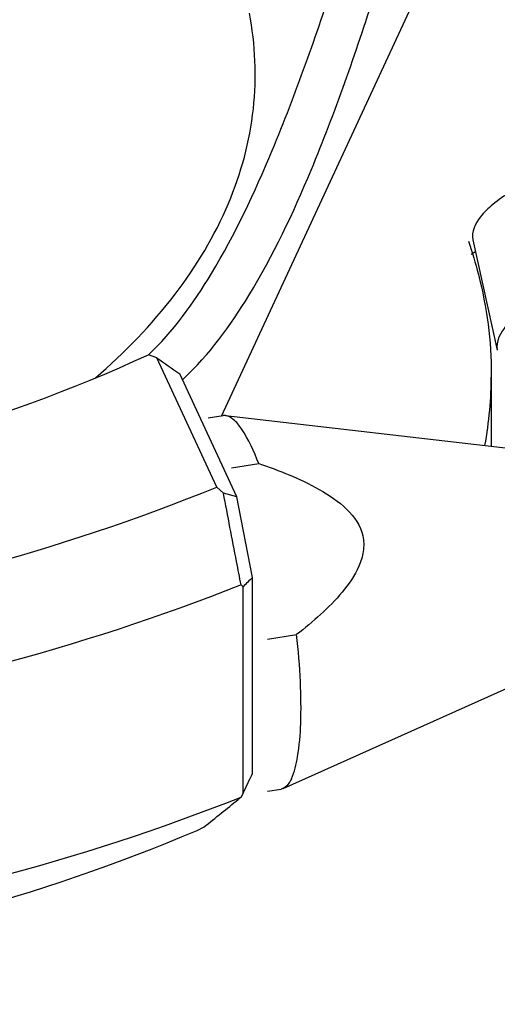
# Model space of a CAD drawing. Header units: millimetres. Extents: x 0 to 7560, y 0 to 5346.
# Tile 201 of 242: x 6574 to 6594, y 3334 to 3376. Entities that reach past the tile are written whole.
import ezdxf

# ---------------------------------------------------------------- set-up
doc = ezdxf.new("R2010")
doc.units = ezdxf.units.MM
for name, color, linetype in [('00_4AXIS_CYL_ASSY_ABL977', 7, 'Continuous'), ('00_M2410701_PBL1014', 7, 'Continuous'), ('M2002301_PBL895', 7, 'Continuous'), ('M2302301_PBL1085', 7, 'Continuous'), ('M2410502_PBL963', 7, 'Continuous'), ('M2410602_PBL911', 7, 'Continuous')]:
    doc.layers.add(name, color=color, linetype=linetype)

# ---------------------------------------------------------------- blocks, each defined once
blk = doc.blocks.new('00_M2410701_PBL1014', base_point=(6101.099, 3038.468))
at = {"layer": '00_M2410701_PBL1014', "color": 7}
for p, q in [((6152.494, 3039.614), (6143.001, 3019.159)), ((6140.28, 3021.644), (6139.928, 3021.775)), ((6142.819, 3016.174), (6140.28, 3021.644)), ((6143.67, 3015.753), (6141.251, 3020.967)), ((6143.101, 3015.914), (6142.819, 3016.174)), ((6143.67, 3015.753), (6143.101, 3015.914)), ((6144.335, 3012.35), (6143.67, 3015.753)), ((6143.938, 3011.948), (6143.851, 3012.029)), ((6143.938, 3003.197), (6143.938, 3011.948)), ((6144.335, 3004.045), (6144.335, 3012.35)), ((6143.851, 3003.047), (6143.938, 3003.197)), ((6143.851, 3003.047), (6143.726, 3002.945)), ((6141.989, 3001.633), (6142.283, 3001.784))]:
    blk.add_line(p, q, dxfattribs=at)
for centre, radius, start, end in [((6134.001, 3028.716), 10.873, 312.5478, 312.9463), ((6271.013, 2886.337), 178.68, 135.15074, 135.33191), ((6084.274, 3075.355), 93.69, 308.2553, 309.38808)]:
    blk.add_arc(centre, radius, start, end, dxfattribs=at)
for points, knots in [([(6139.91, 3021.759), (6140.971, 3022.76), (6142.982, 3025.558), (6145.532, 3031.009), (6148.225, 3038.66), (6149.922, 3044.587), (6150.848, 3048.013)], [0, 0, 0, 0, 0.152622, 0.35524, 0.628688, 1, 1, 1, 1]), ([(6141.409, 3020.757), (6142.505, 3021.778), (6144.582, 3024.625), (6147.186, 3030.174), (6149.89, 3037.934), (6151.577, 3043.935), (6152.494, 3047.398)], [0, 0, 0, 0, 0.154402, 0.357782, 0.630751, 1, 1, 1, 1]), ([(6137.678, 3020.794), (6138.917, 3021.86), (6141.109, 3024.113), (6143.457, 3028.007), (6144.582, 3032.132), (6144.46, 3034.912), (6144.201, 3036.239)], [0, 0, 0, 0, 0.279366, 0.53294, 0.768996, 1, 1, 1, 1]), ([(6096.039, 3014.986), (6103.737, 3014.322), (6118.79, 3014.784), (6133.39, 3018.774), (6139.928, 3021.775)], [0, 0, 0, 0, 0.517853, 1, 1, 1, 1]), ([(6098.386, 3009.301), (6106.144, 3008.89), (6121.31, 3009.604), (6136.055, 3013.416), (6142.819, 3016.174)], [0, 0, 0, 0, 0.515386, 1, 1, 1, 1]), ([(6143.851, 3012.029), (6143.787, 3012.358), (6143.538, 3013.654), (6143.288, 3014.949), (6143.101, 3015.914)], [0, 0, 0, 0, 0.254441, 1, 1, 1, 1]), ([(6143.851, 3012.029), (6136.987, 3009.302), (6122.097, 3005.501), (6106.791, 3004.726), (6098.961, 3005.084)], [0, 0, 0, 0, 0.485146, 1, 1, 1, 1]), ([(6098.961, 2996.103), (6106.791, 2995.745), (6122.097, 2996.519), (6136.987, 3000.32), (6143.851, 3003.047)], [0, 0, 0, 0, 0.514853, 1, 1, 1, 1]), ([(6097.556, 2994.759), (6105.326, 2994.269), (6120.513, 2994.906), (6135.267, 2998.789), (6141.989, 3001.633)], [0, 0, 0, 0, 0.516146, 1, 1, 1, 1])]:
    blk.add_open_spline(points, degree=3, knots=knots, dxfattribs=at)
for points in [[(6140.28, 3021.644), (6140.604, 3021.418), (6140.927, 3021.192), (6141.251, 3020.967)], [(6143.938, 3003.197), (6144.07, 3003.479), (6144.203, 3003.762), (6144.335, 3004.045)]]:
    blk.add_open_spline(points, degree=3, dxfattribs=at)
blk = doc.blocks.new('00_4AXIS_CYL_ASSY_ABL977', base_point=(6119.148, 3001.209))
at = {"layer": '00_M2410701_PBL1014'}
blk.add_blockref('00_M2410701_PBL1014', (6101.099, 3038.468), dxfattribs=at)

msp = doc.modelspace()

# ---------------------------------------------------------------- linework, layer by layer
at = {"layer": 'M2002301_PBL895', "color": 7}
for p, q in [((6581.731, 3358.68), (6582.365, 3358.778)), ((6582.464, 3358.78), (6582.365, 3358.778)), ((6582.464, 3358.78), (6596.696, 3357.143)), ((6582.709, 3356.571), (6583.864, 3356.75)), ((6584.24, 3349.319), (6585.473, 3349.51)), ((6584.906, 3342.995), (6597.978, 3348.856)), ((6584.906, 3342.995), (6584.811, 3342.966)), ((6584.245, 3342.879), (6584.811, 3342.966))]:
    msp.add_line(p, q, dxfattribs=at)
for points, knots in [([(6583.864, 3356.75), (6583.667, 3357.26), (6583.372, 3357.935), (6582.853, 3358.601), (6582.583, 3358.766), (6582.464, 3358.78)], [0, 0, 0, 0, 0.647947, 0.857652, 1, 1, 1, 1]), ([(6583.864, 3356.75), (6584.746, 3356.45), (6586.388, 3355.837), (6588.291, 3354.401), (6588.333, 3353.021), (6588.062, 3352.181), (6587.425, 3351.274), (6586.496, 3350.344), (6585.82, 3349.781), (6585.473, 3349.51)], [0, 0, 0, 0, 0.260084, 0.510649, 0.57221, 0.633127, 0.754662, 0.877042, 1, 1, 1, 1]), ([(6585.249, 3343.395), (6585.39, 3343.689), (6585.567, 3344.479), (6585.675, 3345.858), (6585.649, 3347.59), (6585.546, 3348.844), (6585.473, 3349.51)], [0, 0, 0, 0, 0.158952, 0.387645, 0.674043, 1, 1, 1, 1]), ([(6585.249, 3343.395), (6585.226, 3343.346), (6585.143, 3343.191), (6585.018, 3343.045), (6584.906, 3342.995)], [0, 0, 0, 0, 0.30358, 1, 1, 1, 1])]:
    msp.add_open_spline(points, degree=3, knots=knots, dxfattribs=at)
at = {"layer": 'M2302301_PBL1085', "color": 7}
msp.add_line((6592.937, 3366.228), (6593.975, 3361.554), dxfattribs=at)
for points, knots in [([(6599.359, 3370.257), (6598.444, 3369.995), (6596.792, 3369.432), (6594.932, 3368.551), (6593.817, 3367.767), (6593.17, 3367.17), (6592.864, 3366.557), (6592.937, 3366.228)], [0, 0, 0, 0, 0.360604, 0.65972, 0.777735, 0.872431, 1, 1, 1, 1]), ([(6601.254, 3365.816), (6600.237, 3365.556), (6598.781, 3365.108), (6596.994, 3364.36), (6595.893, 3363.799), (6595.01, 3363.217), (6594.271, 3362.582), (6593.896, 3361.913), (6593.975, 3361.554)], [0, 0, 0, 0, 0.357615, 0.517894, 0.659593, 0.779172, 0.874708, 1, 1, 1, 1])]:
    msp.add_open_spline(points, degree=3, knots=knots, dxfattribs=at)
at = {"layer": 'M2410502_PBL963', "color": 7}
msp.add_line((6593.051, 3365.715), (6592.863, 3365.606), dxfattribs=at)
at = {"layer": 'M2410602_PBL911', "color": 7}
msp.add_line((6593.721, 3360.505), (6593.721, 3357.485), dxfattribs=at)
msp.add_arc((6576.843, 3360.516), 16.879, 349.7648, 359.9625, dxfattribs=at)
msp.add_open_spline([(6592.751, 3366.164), (6592.911, 3365.703), (6593.468, 3363.866), (6593.721, 3361.935), (6593.721, 3360.505)], degree=3, knots=[0, 0, 0, 0, 0.254538, 1, 1, 1, 1], dxfattribs=at)

# ---------------------------------------------------------------- block references
at = {"layer": '00_4AXIS_CYL_ASSY_ABL977'}
msp.add_blockref('00_4AXIS_CYL_ASSY_ABL977', (6558.416, 3340.791), dxfattribs=at)

doc.saveas('drawing.dxf')
